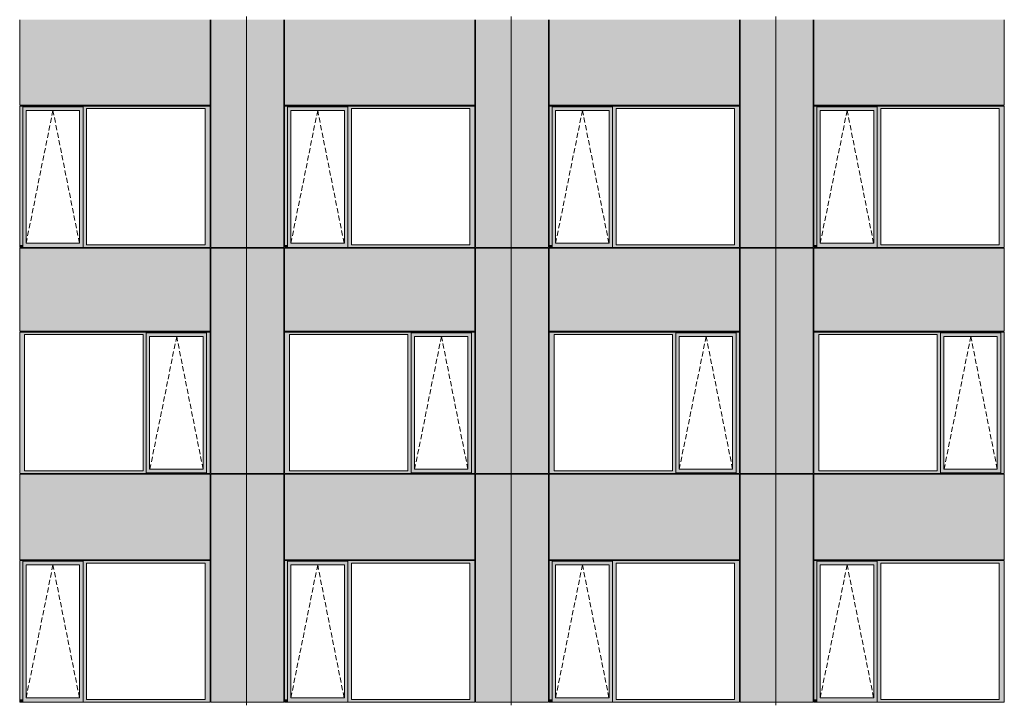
# Model space of a CAD drawing. Header units: millimetres. Extents: x 374857 to 755273, y -2664 to 302042.
# Tile 23 of 48: x 400935 to 414511, y 39254 to 48704. Entities that reach past the tile are written whole.
import ezdxf

# ---------------------------------------------------------------- set-up
doc = ezdxf.new("R2010")
doc.units = ezdxf.units.MM
doc.header["$MEASUREMENT"] = 0
doc.linetypes.add('OO_EOIAAY', pattern=[105.833361, 70.555568, -35.277793])
for name, color, linetype, lineweight in [('0_Ном._пера__1', 7, 'Continuous', 0), ('0_Ном._пера__120', 7, 'Continuous', 0), ('_0 фасадные панели-1_Ном._пера__1', 7, 'Continuous', 0), ('АР-Стены_внешние_.АР_Ном._пера__1', 7, 'Continuous', 0)]:
    doc.layers.add(name, color=color, linetype=linetype, lineweight=lineweight)
doc.layers.add('АР-Стены_внешние_.АР_Ном._пера__214', color=7, linetype='Continuous', lineweight=0, true_color=0xe2eaf1)

msp = doc.modelspace()

# ---------------------------------------------------------------- hatches: boundary and pattern name
at = {"layer": '0_Ном._пера__1', "linetype": 'Continuous', "lineweight": 0, "true_color": 0x000000}
for points in [[(403561.144, 47513.683), (400935.328, 47513.683), (400935.328, 47478.683), (400978.084, 47478.683), (400978.084, 47503.683), (401809.815, 47503.683), (401809.815, 47478.683), (401858.051, 47478.683), (403491.933, 47478.683), (403561.144, 47478.683)], [(400978.084, 45598.683), (400978.084, 47478.683), (400935.328, 47478.683), (400935.328, 45598.683)], [(400978.084, 47503.683), (400978.084, 47453.683), (401023.777, 47453.683), (401760.379, 47453.683), (401809.815, 47453.683), (401809.815, 47503.683)], [(400978.084, 47453.683), (400978.084, 45623.683), (401023.777, 45623.683), (401023.777, 47453.683)], [(401809.815, 47453.683), (401761.127, 47453.683), (401761.127, 45623.683), (401809.815, 45623.683)], [(401809.815, 47478.683), (401809.815, 45598.683), (401858.051, 45598.683), (401858.051, 47478.683)], [(403491.933, 45598.683), (403561.144, 45598.683), (403561.144, 47478.683), (403491.933, 47478.683)], [(407211.144, 47513.683), (404585.81, 47513.683), (404585.81, 47478.683), (404628.566, 47478.683), (404628.566, 47503.683), (405460.297, 47503.683), (405460.297, 47478.683), (405508.533, 47478.683), (407141.933, 47478.683), (407211.144, 47478.683)], [(404628.566, 45598.683), (404628.566, 47478.683), (404585.81, 47478.683), (404585.81, 45598.683)], [(404628.566, 47503.683), (404628.566, 47453.683), (404674.259, 47453.683), (405410.861, 47453.683), (405460.297, 47453.683), (405460.297, 47503.683)], [(404628.566, 47453.683), (404628.566, 45623.683), (404674.259, 45623.683), (404674.259, 47453.683)], [(405460.297, 47453.683), (405411.61, 47453.683), (405411.61, 45623.683), (405460.297, 45623.683)], [(405460.297, 47478.683), (405460.297, 45598.683), (405508.533, 45598.683), (405508.533, 47478.683)], [(407141.933, 45598.683), (407211.144, 45598.683), (407211.144, 47478.683), (407141.933, 47478.683)], [(410860.14, 47513.683), (408235.81, 47513.683), (408235.81, 47478.683), (408278.566, 47478.683), (408278.566, 47503.683), (409110.297, 47503.683), (409110.297, 47478.683), (409158.533, 47478.683), (410790.929, 47478.683), (410860.14, 47478.683)], [(408278.566, 45598.683), (408278.566, 47478.683), (408235.81, 47478.683), (408235.81, 45598.683)], [(408278.566, 47503.683), (408278.566, 47453.683), (408324.259, 47453.683), (409060.861, 47453.683), (409110.297, 47453.683), (409110.297, 47503.683)], [(408278.566, 47453.683), (408278.566, 45623.683), (408324.259, 45623.683), (408324.259, 47453.683)], [(409110.297, 47453.683), (409061.61, 47453.683), (409061.61, 45623.683), (409110.297, 45623.683)], [(409110.297, 47478.683), (409110.297, 45598.683), (409158.533, 45598.683), (409158.533, 47478.683)], [(410790.929, 45598.683), (410860.14, 45598.683), (410860.14, 47478.683), (410790.929, 47478.683)], [(414510.711, 47513.683), (411884.805, 47513.683), (411884.805, 47478.683), (411927.561, 47478.683), (411927.561, 47503.683), (412759.293, 47503.683), (412759.293, 47478.683), (412807.529, 47478.683), (414441.5, 47478.683), (414510.711, 47478.683)], [(411927.561, 45598.683), (411927.561, 47478.683), (411884.805, 47478.683), (411884.805, 45598.683)], [(411927.561, 47503.683), (411927.561, 47453.683), (411973.255, 47453.683), (412709.856, 47453.683), (412759.293, 47453.683), (412759.293, 47503.683)], [(411927.561, 47453.683), (411927.561, 45623.683), (411973.255, 45623.683), (411973.255, 47453.683)], [(412759.293, 47453.683), (412710.605, 47453.683), (412710.605, 45623.683), (412759.293, 45623.683)], [(412759.293, 47478.683), (412759.293, 45598.683), (412807.529, 45598.683), (412807.529, 47478.683)], [(414441.5, 45598.683), (414510.711, 45598.683), (414510.711, 47478.683), (414441.5, 47478.683)], [(400978.084, 45623.683), (400978.084, 45563.683), (401809.815, 45563.683), (401809.815, 45623.683), (401760.379, 45623.683), (401023.777, 45623.683)], [(404628.566, 45623.683), (404628.566, 45563.683), (405460.297, 45563.683), (405460.297, 45623.683), (405410.861, 45623.683), (404674.259, 45623.683)], [(408278.566, 45623.683), (408278.566, 45563.683), (409110.297, 45563.683), (409110.297, 45623.683), (409060.861, 45623.683), (408324.259, 45623.683)], [(411927.561, 45623.683), (411927.561, 45563.683), (412759.293, 45563.683), (412759.293, 45623.683), (412709.856, 45623.683), (411973.255, 45623.683)], [(400935.328, 45598.683), (400935.328, 45563.683), (400943.779, 45563.683), (400978.084, 45563.683), (400978.084, 45598.683)], [(401809.815, 45598.683), (401809.815, 45563.683), (403551.269, 45563.683), (403561.144, 45563.683), (403561.144, 45598.683), (403491.933, 45598.683), (401858.051, 45598.683)], [(404585.81, 45598.683), (404585.81, 45563.683), (404594.261, 45563.683), (404628.566, 45563.683), (404628.566, 45598.683)], [(405460.297, 45598.683), (405460.297, 45563.683), (407201.269, 45563.683), (407211.144, 45563.683), (407211.144, 45598.683), (407141.933, 45598.683), (405508.533, 45598.683)], [(408235.81, 45598.683), (408235.81, 45563.683), (408244.261, 45563.683), (408278.566, 45563.683), (408278.566, 45598.683)], [(409110.297, 45598.683), (409110.297, 45563.683), (410850.265, 45563.683), (410860.14, 45563.683), (410860.14, 45598.683), (410790.929, 45598.683), (409158.533, 45598.683)], [(411884.805, 45598.683), (411884.805, 45563.683), (411893.256, 45563.683), (411927.561, 45563.683), (411927.561, 45598.683)], [(412759.293, 45598.683), (412759.293, 45563.683), (414500.836, 45563.683), (414510.711, 45563.683), (414510.711, 45598.683), (414441.5, 45598.683), (412807.529, 45598.683)], [(400935.328, 44363.676), (401002.802, 44363.676), (402636.684, 44363.676), (402681.177, 44363.676), (402681.177, 44388.676), (403512.908, 44388.676), (403512.908, 44363.676), (403561.144, 44363.676), (403561.144, 44398.676), (400935.328, 44398.676)], [(404585.81, 44363.676), (404653.284, 44363.676), (406286.684, 44363.676), (406331.177, 44363.676), (406331.177, 44388.676), (407162.908, 44388.676), (407162.908, 44363.676), (407211.144, 44363.676), (407211.144, 44398.676), (404585.81, 44398.676)], [(408235.81, 44363.676), (408303.284, 44363.676), (409935.68, 44363.676), (409980.173, 44363.676), (409980.173, 44388.676), (410811.904, 44388.676), (410811.904, 44363.676), (410860.14, 44363.676), (410860.14, 44398.676), (408235.81, 44398.676)], [(411884.805, 44363.676), (411952.28, 44363.676), (413586.251, 44363.676), (413630.744, 44363.676), (413630.744, 44388.676), (414462.475, 44388.676), (414462.475, 44363.676), (414510.711, 44363.676), (414510.711, 44398.676), (411884.805, 44398.676)], [(401002.802, 42483.676), (401002.802, 44363.676), (400935.328, 44363.676), (400935.328, 42483.676)], [(402681.177, 44363.676), (402636.684, 44363.676), (402636.684, 42483.676), (402681.177, 42483.676)], [(402681.177, 44388.676), (402681.177, 44338.676), (402726.87, 44338.676), (403463.472, 44338.676), (403512.908, 44338.676), (403512.908, 44388.676)], [(402681.177, 44338.676), (402681.177, 42508.676), (402726.87, 42508.676), (402726.87, 44338.676)], [(403512.908, 44338.676), (403464.22, 44338.676), (403464.22, 42508.676), (403512.908, 42508.676)], [(403512.908, 42483.676), (403561.144, 42483.676), (403561.144, 44363.676), (403512.908, 44363.676)], [(404653.284, 42483.676), (404653.284, 44363.676), (404585.81, 44363.676), (404585.81, 42483.676)], [(406331.177, 44363.676), (406286.684, 44363.676), (406286.684, 42483.676), (406331.177, 42483.676)], [(406331.177, 44388.676), (406331.177, 44338.676), (406376.87, 44338.676), (407113.472, 44338.676), (407162.908, 44338.676), (407162.908, 44388.676)], [(406331.177, 44338.676), (406331.177, 42508.676), (406376.87, 42508.676), (406376.87, 44338.676)], [(407162.908, 44338.676), (407114.22, 44338.676), (407114.22, 42508.676), (407162.908, 42508.676)], [(407162.908, 42483.676), (407211.144, 42483.676), (407211.144, 44363.676), (407162.908, 44363.676)], [(408303.284, 42483.676), (408303.284, 44363.676), (408235.81, 44363.676), (408235.81, 42483.676)], [(409980.173, 44363.676), (409935.68, 44363.676), (409935.68, 42483.676), (409980.173, 42483.676)], [(409980.173, 44388.676), (409980.173, 44338.676), (410025.866, 44338.676), (410762.468, 44338.676), (410811.904, 44338.676), (410811.904, 44388.676)], [(409980.173, 44338.676), (409980.173, 42508.676), (410025.866, 42508.676), (410025.866, 44338.676)], [(410811.904, 44338.676), (410763.217, 44338.676), (410763.217, 42508.676), (410811.904, 42508.676)], [(410811.904, 42483.676), (410860.14, 42483.676), (410860.14, 44363.676), (410811.904, 44363.676)], [(411952.28, 42483.676), (411952.28, 44363.676), (411884.805, 44363.676), (411884.805, 42483.676)], [(413630.744, 44363.676), (413586.251, 44363.676), (413586.251, 42483.676), (413630.744, 42483.676)], [(413630.744, 44388.676), (413630.744, 44338.676), (413676.437, 44338.676), (414413.039, 44338.676), (414462.475, 44338.676), (414462.475, 44388.676)], [(413630.744, 44338.676), (413630.744, 42508.676), (413676.437, 42508.676), (413676.437, 44338.676)], [(414462.475, 44338.676), (414413.787, 44338.676), (414413.787, 42508.676), (414462.475, 42508.676)], [(414462.475, 42483.676), (414510.711, 42483.676), (414510.711, 44363.676), (414462.475, 44363.676)], [(402681.177, 42508.676), (402681.177, 42458.676), (403512.908, 42458.676), (403512.908, 42508.676), (403463.472, 42508.676), (402726.87, 42508.676)], [(406331.177, 42508.676), (406331.177, 42458.676), (407162.908, 42458.676), (407162.908, 42508.676), (407113.472, 42508.676), (406376.87, 42508.676)], [(409980.173, 42508.676), (409980.173, 42458.676), (410811.904, 42458.676), (410811.904, 42508.676), (410762.468, 42508.676), (410025.866, 42508.676)], [(413630.744, 42508.676), (413630.744, 42458.676), (414462.475, 42458.676), (414462.475, 42508.676), (414413.039, 42508.676), (413676.437, 42508.676)], [(401002.802, 42483.676), (400935.328, 42483.676), (400935.328, 42448.676), (403561.144, 42448.676), (403561.144, 42483.676), (403512.908, 42483.676), (403512.908, 42458.676), (402681.177, 42458.676), (402681.177, 42483.676), (402636.684, 42483.676)], [(404653.284, 42483.676), (404585.81, 42483.676), (404585.81, 42448.676), (407211.144, 42448.676), (407211.144, 42483.676), (407162.908, 42483.676), (407162.908, 42458.676), (406331.177, 42458.676), (406331.177, 42483.676), (406286.684, 42483.676)], [(408303.284, 42483.676), (408235.81, 42483.676), (408235.81, 42448.676), (410860.14, 42448.676), (410860.14, 42483.676), (410811.904, 42483.676), (410811.904, 42458.676), (409980.173, 42458.676), (409980.173, 42483.676), (409935.68, 42483.676)], [(411952.28, 42483.676), (411884.805, 42483.676), (411884.805, 42448.676), (414510.711, 42448.676), (414510.711, 42483.676), (414462.475, 42483.676), (414462.475, 42458.676), (413630.744, 42458.676), (413630.744, 42483.676), (413586.251, 42483.676)], [(403561.144, 41248.676), (400935.328, 41248.676), (400935.328, 41213.676), (400978.084, 41213.676), (400978.084, 41238.676), (401809.815, 41238.676), (401809.815, 41213.676), (401858.051, 41213.676), (403491.933, 41213.676), (403561.144, 41213.676)], [(400978.084, 39333.676), (400978.084, 41213.676), (400935.328, 41213.676), (400935.328, 39333.676)], [(400978.084, 41238.676), (400978.084, 41188.676), (401023.777, 41188.676), (401760.379, 41188.676), (401809.815, 41188.676), (401809.815, 41238.676)], [(400978.084, 41188.676), (400978.084, 39358.676), (401023.777, 39358.676), (401023.777, 41188.676)], [(401809.815, 41188.676), (401761.127, 41188.676), (401761.127, 39358.676), (401809.815, 39358.676)], [(401809.815, 41213.676), (401809.815, 39333.676), (401858.051, 39333.676), (401858.051, 41213.676)], [(403491.933, 39333.676), (403561.144, 39333.676), (403561.144, 41213.676), (403491.933, 41213.676)], [(407211.144, 41248.676), (404585.81, 41248.676), (404585.81, 41213.676), (404628.566, 41213.676), (404628.566, 41238.676), (405460.297, 41238.676), (405460.297, 41213.676), (405508.533, 41213.676), (407141.933, 41213.676), (407211.144, 41213.676)], [(404628.566, 39333.676), (404628.566, 41213.676), (404585.81, 41213.676), (404585.81, 39333.676)], [(404628.566, 41238.676), (404628.566, 41188.676), (404674.259, 41188.676), (405410.861, 41188.676), (405460.297, 41188.676), (405460.297, 41238.676)], [(404628.566, 41188.676), (404628.566, 39358.676), (404674.259, 39358.676), (404674.259, 41188.676)], [(405460.297, 41188.676), (405411.61, 41188.676), (405411.61, 39358.676), (405460.297, 39358.676)], [(405460.297, 41213.676), (405460.297, 39333.676), (405508.533, 39333.676), (405508.533, 41213.676)], [(407141.933, 39333.676), (407211.144, 39333.676), (407211.144, 41213.676), (407141.933, 41213.676)], [(410860.14, 41248.676), (408235.81, 41248.676), (408235.81, 41213.676), (408278.566, 41213.676), (408278.566, 41238.676), (409110.297, 41238.676), (409110.297, 41213.676), (409158.533, 41213.676), (410790.929, 41213.676), (410860.14, 41213.676)], [(408278.566, 39333.676), (408278.566, 41213.676), (408235.81, 41213.676), (408235.81, 39333.676)], [(408278.566, 41238.676), (408278.566, 41188.676), (408324.259, 41188.676), (409060.861, 41188.676), (409110.297, 41188.676), (409110.297, 41238.676)], [(408278.566, 41188.676), (408278.566, 39358.676), (408324.259, 39358.676), (408324.259, 41188.676)], [(409110.297, 41188.676), (409061.61, 41188.676), (409061.61, 39358.676), (409110.297, 39358.676)], [(409110.297, 41213.676), (409110.297, 39333.676), (409158.533, 39333.676), (409158.533, 41213.676)], [(410790.929, 39333.676), (410860.14, 39333.676), (410860.14, 41213.676), (410790.929, 41213.676)], [(414510.711, 41248.676), (411884.805, 41248.676), (411884.805, 41213.676), (411927.561, 41213.676), (411927.561, 41238.676), (412759.293, 41238.676), (412759.293, 41213.676), (412807.529, 41213.676), (414441.5, 41213.676), (414510.711, 41213.676)], [(411927.561, 39333.676), (411927.561, 41213.676), (411884.805, 41213.676), (411884.805, 39333.676)], [(411927.561, 41238.676), (411927.561, 41188.676), (411973.255, 41188.676), (412709.856, 41188.676), (412759.293, 41188.676), (412759.293, 41238.676)], [(411927.561, 41188.676), (411927.561, 39358.676), (411973.255, 39358.676), (411973.255, 41188.676)], [(412759.293, 41188.676), (412710.605, 41188.676), (412710.605, 39358.676), (412759.293, 39358.676)], [(412759.293, 41213.676), (412759.293, 39333.676), (412807.529, 39333.676), (412807.529, 41213.676)], [(414441.5, 39333.676), (414510.711, 39333.676), (414510.711, 41213.676), (414441.5, 41213.676)], [(400935.328, 39333.676), (400935.328, 39298.676), (400943.779, 39298.676), (400978.084, 39298.676), (400978.084, 39333.676)], [(400978.084, 39358.676), (400978.084, 39298.676), (401809.815, 39298.676), (401809.815, 39358.676), (401760.379, 39358.676), (401023.777, 39358.676)], [(401809.815, 39333.676), (401809.815, 39298.676), (403551.269, 39298.676), (403561.144, 39298.676), (403561.144, 39333.676), (403491.933, 39333.676), (401858.051, 39333.676)], [(404585.81, 39333.676), (404585.81, 39298.676), (404594.261, 39298.676), (404628.566, 39298.676), (404628.566, 39333.676)], [(404628.566, 39358.676), (404628.566, 39298.676), (405460.297, 39298.676), (405460.297, 39358.676), (405410.861, 39358.676), (404674.259, 39358.676)], [(405460.297, 39333.676), (405460.297, 39298.676), (407201.269, 39298.676), (407211.144, 39298.676), (407211.144, 39333.676), (407141.933, 39333.676), (405508.533, 39333.676)], [(408235.81, 39333.676), (408235.81, 39298.676), (408244.261, 39298.676), (408278.566, 39298.676), (408278.566, 39333.676)], [(408278.566, 39358.676), (408278.566, 39298.676), (409110.297, 39298.676), (409110.297, 39358.676), (409060.861, 39358.676), (408324.259, 39358.676)], [(409110.297, 39333.676), (409110.297, 39298.676), (410850.265, 39298.676), (410860.14, 39298.676), (410860.14, 39333.676), (410790.929, 39333.676), (409158.533, 39333.676)], [(411884.805, 39333.676), (411884.805, 39298.676), (411893.256, 39298.676), (411927.561, 39298.676), (411927.561, 39333.676)], [(411927.561, 39358.676), (411927.561, 39298.676), (412759.293, 39298.676), (412759.293, 39358.676), (412709.856, 39358.676), (411973.255, 39358.676)], [(412759.293, 39333.676), (412759.293, 39298.676), (414500.836, 39298.676), (414510.711, 39298.676), (414510.711, 39333.676), (414441.5, 39333.676), (412807.529, 39333.676)]]:
    msp.add_hatch(color=18, dxfattribs=at).paths.add_polyline_path(points)
at = {"layer": 'АР-Стены_внешние_.АР_Ном._пера__214', "linetype": 'Continuous', "lineweight": 0, "true_color": 0xe5e8eb}
for points in [[(403561.143, 48703.683), (400935.328, 48703.683), (400935.328, 47523.683), (403561.143, 47523.683)], [(403571.144, 48703.606), (403571.144, 45563.683), (404062.894, 45563.683), (404062.894, 48703.606)], [(404062.895, 48703.606), (404062.895, 45563.683), (404575.81, 45563.683), (404575.81, 48703.606)], [(407211.143, 48703.683), (404585.81, 48703.683), (404585.81, 47523.683), (407211.143, 47523.683)], [(407221.144, 48703.606), (407221.144, 45563.683), (407712.894, 45563.683), (407712.894, 48703.606)], [(407712.895, 48703.606), (407712.895, 45563.683), (408225.81, 45563.683), (408225.81, 48703.606)], [(410860.139, 48703.683), (408235.81, 48703.683), (408235.81, 47523.683), (410860.139, 47523.683)], [(410870.14, 48703.606), (410870.14, 45563.683), (411361.89, 45563.683), (411361.89, 48703.606)], [(411361.89, 48703.606), (411361.89, 45563.683), (411874.805, 45563.683), (411874.805, 48703.606)], [(414510.71, 48703.683), (411884.805, 48703.683), (411884.805, 47523.683), (414510.71, 47523.683)], [(400935.328, 44408.676), (403561.143, 44408.676), (403561.143, 45553.683), (400935.328, 45553.683)], [(403571.144, 45553.683), (403571.144, 42448.676), (404062.894, 42448.676), (404062.894, 45553.683)], [(404062.895, 45553.683), (404062.895, 42448.676), (404575.814, 42448.676), (404575.814, 45553.683)], [(404585.81, 44408.676), (407211.143, 44408.676), (407211.143, 45553.683), (404585.81, 45553.683)], [(407221.144, 45553.683), (407221.144, 42448.676), (407712.894, 42448.676), (407712.894, 45553.683)], [(407712.895, 45553.683), (407712.895, 42448.676), (408225.814, 42448.676), (408225.814, 45553.683)], [(408235.81, 44408.676), (410860.139, 44408.676), (410860.139, 45553.683), (408235.81, 45553.683)], [(410870.14, 45553.683), (410870.14, 42448.676), (411361.89, 42448.676), (411361.89, 45553.683)], [(411361.89, 45553.683), (411361.89, 42448.676), (411874.809, 42448.676), (411874.809, 45553.683)], [(411884.805, 44408.676), (414510.71, 44408.676), (414510.71, 45553.683), (411884.805, 45553.683)], [(403561.143, 42438.676), (400935.328, 42438.676), (400935.328, 41258.676), (403561.143, 41258.676)], [(403571.144, 42438.599), (403571.144, 39298.676), (404062.894, 39298.676), (404062.894, 42438.599)], [(404062.895, 42438.599), (404062.895, 39298.676), (404575.81, 39298.676), (404575.81, 42438.599)], [(407211.143, 42438.676), (404585.81, 42438.676), (404585.81, 41258.676), (407211.143, 41258.676)], [(407221.144, 42438.599), (407221.144, 39298.676), (407712.894, 39298.676), (407712.894, 42438.599)], [(407712.895, 42438.599), (407712.895, 39298.676), (408225.81, 39298.676), (408225.81, 42438.599)], [(410860.139, 42438.676), (408235.81, 42438.676), (408235.81, 41258.676), (410860.139, 41258.676)], [(410870.14, 42438.599), (410870.14, 39298.676), (411361.89, 39298.676), (411361.89, 42438.599)], [(411361.89, 42438.599), (411361.89, 39298.676), (411874.805, 39298.676), (411874.805, 42438.599)], [(414510.71, 42438.676), (411884.805, 42438.676), (411884.805, 41258.676), (414510.71, 41258.676)]]:
    msp.add_hatch(color=254, dxfattribs=at).paths.add_polyline_path(points)

# ---------------------------------------------------------------- linework, layer by layer
at = {"layer": '0_Ном._пера__120', "color": 7, "linetype": 'OO_EOIAAY', "lineweight": 0}
for p, q in [((401393.546, 47453.683), (401024.526, 45623.683)), ((401757.77, 45623.683), (401393.546, 47453.683)), ((405044.029, 47453.683), (404675.008, 45623.683)), ((405408.253, 45623.683), (405044.029, 47453.683)), ((408694.029, 47453.683), (408325.008, 45623.683)), ((409058.253, 45623.683), (408694.029, 47453.683)), ((412343.024, 47453.683), (411974.003, 45623.683)), ((412707.248, 45623.683), (412343.024, 47453.683)), ((403099.996, 44338.676), (402730.976, 42508.676)), ((403464.22, 42508.676), (403099.996, 44338.676)), ((406749.996, 44338.676), (406380.976, 42508.676)), ((407114.22, 42508.676), (406749.996, 44338.676)), ((410398.993, 44338.676), (410029.972, 42508.676)), ((410763.217, 42508.676), (410398.993, 44338.676)), ((414049.563, 44338.676), (413680.543, 42508.676)), ((414413.787, 42508.676), (414049.563, 44338.676)), ((401393.546, 41188.676), (401024.526, 39358.676)), ((401757.77, 39358.676), (401393.546, 41188.676)), ((405044.029, 41188.676), (404675.008, 39358.676)), ((405408.253, 39358.676), (405044.029, 41188.676)), ((408694.029, 41188.676), (408325.008, 39358.676)), ((409058.253, 39358.676), (408694.029, 41188.676)), ((412343.024, 41188.676), (411974.003, 39358.676)), ((412707.248, 39358.676), (412343.024, 41188.676))]:
    msp.add_line(p, q, dxfattribs=at)
at = {"layer": '_0 фасадные панели-1_Ном._пера__1', "color": 7, "linetype": 'Continuous', "lineweight": 0}
for p, q in [((400935.328, 47523.683), (400935.328, 48703.683)), ((403561.143, 47523.683), (403561.143, 48703.683)), ((404062.894, 45563.683), (404062.894, 48703.606)), ((404062.894, 48703.606), (404062.894, 45563.683)), ((404585.81, 47523.683), (404585.81, 48703.683)), ((407211.143, 47523.683), (407211.143, 48703.683)), ((407712.894, 45563.683), (407712.894, 48703.606)), ((407712.894, 48703.606), (407712.894, 45563.683)), ((408235.81, 47523.683), (408235.81, 48703.683)), ((410860.139, 47523.683), (410860.139, 48703.683)), ((411361.89, 45563.683), (411361.89, 48703.606)), ((411361.89, 48703.606), (411361.89, 45563.683)), ((411884.805, 47523.683), (411884.805, 48703.683)), ((414510.71, 47523.683), (414510.71, 48703.683)), ((403551.269, 45563.683), (400935.328, 45563.683)), ((400935.328, 44408.676), (400935.328, 45553.683)), ((403561.144, 45553.683), (400935.328, 45553.683)), ((403561.143, 45553.683), (400935.328, 45553.683)), ((403553.658, 45563.683), (403561.143, 45563.683)), ((403561.143, 44408.676), (403561.143, 45553.683)), ((404062.893, 45563.683), (403571.144, 45563.683)), ((404062.894, 45553.683), (403571.144, 45553.683)), ((403571.147, 42448.676), (403571.147, 45553.683)), ((404062.894, 45553.683), (403571.149, 45553.683)), ((404062.894, 42448.676), (404062.894, 45553.683)), ((404062.894, 45553.683), (404062.894, 42448.676)), ((404575.81, 45563.683), (404062.895, 45563.683)), ((404575.814, 45553.683), (404062.895, 45553.683)), ((404575.81, 45553.683), (404062.895, 45553.683)), ((407201.269, 45563.683), (404585.81, 45563.683)), ((404585.81, 44408.676), (404585.81, 45553.683)), ((407211.144, 45553.683), (404585.81, 45553.683)), ((407211.143, 45553.683), (404585.81, 45553.683)), ((407203.658, 45563.683), (407211.143, 45563.683)), ((407211.143, 44408.676), (407211.143, 45553.683)), ((407712.893, 45563.683), (407221.144, 45563.683)), ((407712.894, 45553.683), (407221.144, 45553.683)), ((407221.147, 42448.676), (407221.147, 45553.683)), ((407712.894, 45553.683), (407221.149, 45553.683)), ((407712.894, 42448.676), (407712.894, 45553.683)), ((407712.894, 45553.683), (407712.894, 42448.676)), ((408225.81, 45563.683), (407712.895, 45563.683)), ((408225.814, 45553.683), (407712.895, 45553.683)), ((408225.81, 45553.683), (407712.895, 45553.683)), ((410850.265, 45563.683), (408235.81, 45563.683)), ((408235.81, 44408.676), (408235.81, 45553.683)), ((410860.14, 45553.683), (408235.81, 45553.683)), ((410860.139, 45553.683), (408235.81, 45553.683)), ((410852.654, 45563.683), (410860.139, 45563.683)), ((410860.139, 44408.676), (410860.139, 45553.683)), ((411361.89, 45563.683), (410870.14, 45563.683)), ((411361.89, 45553.683), (410870.14, 45553.683)), ((410870.143, 42448.676), (410870.143, 45553.683)), ((411361.89, 45553.683), (410870.145, 45553.683)), ((411874.805, 45563.683), (411361.89, 45563.683)), ((411361.89, 42448.676), (411361.89, 45553.683)), ((411874.809, 45553.683), (411361.89, 45553.683)), ((411361.89, 45553.683), (411361.89, 42448.676)), ((411874.805, 45553.683), (411361.89, 45553.683)), ((414500.836, 45563.683), (411884.805, 45563.683)), ((411884.805, 44408.676), (411884.805, 45553.683)), ((414510.711, 45553.683), (411884.805, 45553.683)), ((414510.71, 45553.683), (411884.805, 45553.683)), ((414503.225, 45563.683), (414510.71, 45563.683)), ((414510.71, 44408.676), (414510.71, 45553.683)), ((403561.144, 42438.676), (400935.328, 42438.676)), ((400935.328, 41258.676), (400935.328, 42438.676)), ((403553.658, 42448.676), (403561.143, 42448.676)), ((403553.658, 42448.676), (403561.143, 42448.676)), ((403561.143, 41258.676), (403561.143, 42438.676)), ((404062.894, 42448.676), (403571.144, 42448.676)), ((404061.157, 42438.676), (403571.144, 42438.676)), ((404575.814, 42448.676), (404062.894, 42448.676)), ((404062.894, 39298.676), (404062.894, 42438.599)), ((404062.894, 42438.599), (404062.894, 39298.676)), ((404575.81, 42438.676), (404062.895, 42438.676)), ((407211.144, 42438.676), (404585.81, 42438.676)), ((404585.81, 41258.676), (404585.81, 42438.676)), ((407203.658, 42448.676), (407211.143, 42448.676)), ((407203.658, 42448.676), (407211.143, 42448.676)), ((407211.143, 41258.676), (407211.143, 42438.676)), ((407712.894, 42448.676), (407221.144, 42448.676)), ((407711.157, 42438.676), (407221.144, 42438.676)), ((408225.814, 42448.676), (407712.894, 42448.676)), ((407712.894, 39298.676), (407712.894, 42438.599)), ((407712.894, 42438.599), (407712.894, 39298.676)), ((408225.81, 42438.676), (407712.895, 42438.676)), ((410860.14, 42438.676), (408235.81, 42438.676)), ((408235.81, 41258.676), (408235.81, 42438.676)), ((410852.654, 42448.676), (410860.139, 42448.676)), ((410852.654, 42448.676), (410860.139, 42448.676)), ((410860.139, 41258.676), (410860.139, 42438.676)), ((411361.89, 42448.676), (410870.14, 42448.676)), ((411360.154, 42438.676), (410870.14, 42438.676)), ((411874.809, 42448.676), (411361.89, 42448.676)), ((411874.805, 42438.676), (411361.89, 42438.676)), ((411361.89, 39298.676), (411361.89, 42438.599)), ((411361.89, 42438.599), (411361.89, 39298.676)), ((414510.711, 42438.676), (411884.805, 42438.676)), ((411884.805, 41258.676), (411884.805, 42438.676)), ((414503.225, 42448.676), (414510.71, 42448.676)), ((414503.225, 42448.676), (414510.71, 42448.676)), ((414510.71, 41258.676), (414510.71, 42438.676)), ((403551.269, 39298.676), (400935.328, 39298.676)), ((403561.143, 39298.487), (400935.328, 39298.487)), ((403553.658, 39298.676), (403561.143, 39298.676)), ((404062.893, 39298.676), (403571.144, 39298.676)), ((404062.894, 39298.676), (403571.149, 39298.676)), ((404575.466, 39298.676), (404062.894, 39298.676)), ((404575.81, 39298.676), (404062.895, 39298.676)), ((407201.269, 39298.676), (404585.81, 39298.676)), ((407211.143, 39298.487), (404585.81, 39298.487)), ((407203.658, 39298.676), (407211.143, 39298.676)), ((407712.893, 39298.676), (407221.144, 39298.676)), ((407712.894, 39298.676), (407221.149, 39298.676)), ((408225.466, 39298.676), (407712.894, 39298.676)), ((408225.81, 39298.676), (407712.895, 39298.676)), ((410850.265, 39298.676), (408235.81, 39298.676)), ((410860.139, 39298.487), (408235.81, 39298.487)), ((410852.654, 39298.676), (410860.139, 39298.676)), ((411361.89, 39298.676), (410870.14, 39298.676)), ((411361.89, 39298.676), (410870.145, 39298.676)), ((411874.461, 39298.676), (411361.89, 39298.676)), ((411874.805, 39298.676), (411361.89, 39298.676)), ((414500.836, 39298.676), (411884.805, 39298.676)), ((414510.71, 39298.487), (411884.805, 39298.487)), ((414503.225, 39298.676), (414510.71, 39298.676))]:
    msp.add_line(p, q, dxfattribs=at)
at = {"layer": 'АР-Стены_внешние_.АР_Ном._пера__1', "color": 7, "linetype": 'Continuous', "lineweight": 0}
for p, q in [((404062.894, 48703.606), (404062.894, 48748.606)), ((407712.894, 48703.606), (407712.894, 48748.606)), ((411361.89, 48703.606), (411361.89, 48748.606)), ((403571.144, 45563.683), (403571.144, 48703.606)), ((404575.81, 48703.606), (404575.81, 45563.683)), ((407221.144, 45563.683), (407221.144, 48703.606)), ((408225.81, 48703.606), (408225.81, 45563.683)), ((410870.14, 45563.683), (410870.14, 48703.606)), ((411874.805, 48703.606), (411874.805, 45563.683)), ((403561.143, 47523.683), (400935.328, 47523.683)), ((407211.143, 47523.683), (404585.81, 47523.683)), ((410860.139, 47523.683), (408235.81, 47523.683)), ((414510.71, 47523.683), (411884.805, 47523.683)), ((403561.144, 47513.683), (400935.328, 47513.683)), ((400935.328, 47513.683), (400935.328, 47478.683)), ((400935.328, 47478.683), (400935.328, 45598.683)), ((400978.084, 47503.683), (401809.815, 47503.683)), ((400978.084, 47478.683), (400978.084, 47503.683)), ((400978.084, 47478.683), (400978.084, 45598.683)), ((401023.777, 45623.683), (401023.777, 47453.683)), ((401023.777, 47453.683), (401024.526, 47453.683)), ((401761.127, 47453.683), (401024.526, 47453.683)), ((401761.127, 45623.683), (401761.127, 47453.683)), ((401809.815, 47453.683), (401809.815, 47503.683)), ((401809.815, 45623.683), (401809.815, 47453.683)), ((401858.051, 45598.683), (401858.051, 47478.683)), ((401858.051, 47478.683), (403491.933, 47478.683)), ((403491.933, 47478.683), (403491.933, 45598.683)), ((403561.144, 47478.683), (403561.144, 47513.683)), ((403561.144, 45598.683), (403561.144, 47478.683)), ((407211.144, 47513.683), (404585.81, 47513.683)), ((404585.81, 47513.683), (404585.81, 47478.683)), ((404585.81, 47478.683), (404585.81, 45598.683)), ((404628.566, 47503.683), (405460.297, 47503.683)), ((404628.566, 47478.683), (404628.566, 47503.683)), ((404628.566, 47478.683), (404628.566, 45598.683)), ((404674.259, 45623.683), (404674.259, 47453.683)), ((404674.259, 47453.683), (404675.008, 47453.683)), ((405411.61, 47453.683), (404675.008, 47453.683)), ((405411.61, 45623.683), (405411.61, 47453.683)), ((405460.297, 47453.683), (405460.297, 47503.683)), ((405460.297, 45623.683), (405460.297, 47453.683)), ((405508.533, 45598.683), (405508.533, 47478.683)), ((405508.533, 47478.683), (407141.933, 47478.683)), ((407141.933, 47478.683), (407141.933, 45598.683)), ((407211.144, 47478.683), (407211.144, 47513.683)), ((407211.144, 45598.683), (407211.144, 47478.683)), ((410860.14, 47513.683), (408235.81, 47513.683)), ((408235.81, 47513.683), (408235.81, 47478.683)), ((408235.81, 47478.683), (408235.81, 45598.683)), ((408278.566, 47503.683), (409110.297, 47503.683)), ((408278.566, 47478.683), (408278.566, 47503.683)), ((408278.566, 47478.683), (408278.566, 45598.683)), ((408324.259, 45623.683), (408324.259, 47453.683)), ((408324.259, 47453.683), (408325.008, 47453.683)), ((409061.61, 47453.683), (408325.008, 47453.683)), ((409061.61, 45623.683), (409061.61, 47453.683)), ((409110.297, 47453.683), (409110.297, 47503.683)), ((409110.297, 45623.683), (409110.297, 47453.683)), ((409158.533, 45598.683), (409158.533, 47478.683)), ((409158.533, 47478.683), (410790.929, 47478.683)), ((410790.929, 47478.683), (410790.929, 45598.683)), ((410860.14, 47478.683), (410860.14, 47513.683)), ((410860.14, 45598.683), (410860.14, 47478.683)), ((414510.711, 47513.683), (411884.805, 47513.683)), ((411884.805, 47513.683), (411884.805, 47478.683)), ((411884.805, 47478.683), (411884.805, 45598.683)), ((411927.561, 47503.683), (412759.293, 47503.683)), ((411927.561, 47478.683), (411927.561, 47503.683)), ((411927.561, 47478.683), (411927.561, 45598.683)), ((411973.255, 45623.683), (411973.255, 47453.683)), ((411973.255, 47453.683), (411974.003, 47453.683)), ((412710.605, 47453.683), (411974.003, 47453.683)), ((412710.605, 45623.683), (412710.605, 47453.683)), ((412759.293, 47453.683), (412759.293, 47503.683)), ((412759.293, 45623.683), (412759.293, 47453.683)), ((412807.529, 45598.683), (412807.529, 47478.683)), ((412807.529, 47478.683), (414441.5, 47478.683)), ((414441.5, 47478.683), (414441.5, 45598.683)), ((414510.711, 47478.683), (414510.711, 47513.683)), ((414510.711, 45598.683), (414510.711, 47478.683)), ((401024.526, 45623.683), (401023.777, 45623.683)), ((401024.526, 45623.683), (401761.127, 45623.683)), ((401809.815, 45563.683), (401809.815, 45623.683)), ((404675.008, 45623.683), (404674.259, 45623.683)), ((404675.008, 45623.683), (405411.61, 45623.683)), ((405460.297, 45563.683), (405460.297, 45623.683)), ((408325.008, 45623.683), (408324.259, 45623.683)), ((408325.008, 45623.683), (409061.61, 45623.683)), ((409110.297, 45563.683), (409110.297, 45623.683)), ((411974.003, 45623.683), (411973.255, 45623.683)), ((411974.003, 45623.683), (412710.605, 45623.683)), ((412759.293, 45563.683), (412759.293, 45623.683)), ((400935.328, 45598.683), (400935.328, 45563.683)), ((400978.084, 45598.683), (400978.084, 45563.683)), ((403491.933, 45598.683), (401858.051, 45598.683)), ((403521.426, 45563.683), (403561.144, 45563.683)), ((403561.144, 45563.683), (403561.144, 45598.683)), ((404062.895, 45563.683), (404062.895, 45553.683)), ((404575.814, 42448.676), (404575.814, 45553.683)), ((404585.81, 45598.683), (404585.81, 45563.683)), ((404628.566, 45598.683), (404628.566, 45563.683)), ((407141.933, 45598.683), (405508.533, 45598.683)), ((407171.426, 45563.683), (407211.144, 45563.683)), ((407211.144, 45563.683), (407211.144, 45598.683)), ((407712.895, 45563.683), (407712.895, 45553.683)), ((408225.814, 42448.676), (408225.814, 45553.683)), ((408235.81, 45598.683), (408235.81, 45563.683)), ((408278.566, 45598.683), (408278.566, 45563.683)), ((410790.929, 45598.683), (409158.533, 45598.683)), ((410820.422, 45563.683), (410860.14, 45563.683)), ((410860.14, 45563.683), (410860.14, 45598.683)), ((411361.89, 45563.683), (411361.89, 45553.683)), ((411874.809, 42448.676), (411874.809, 45553.683)), ((411884.805, 45598.683), (411884.805, 45563.683)), ((411927.561, 45598.683), (411927.561, 45563.683)), ((414441.5, 45598.683), (412807.529, 45598.683)), ((414470.993, 45563.683), (414510.711, 45563.683)), ((414510.711, 45563.683), (414510.711, 45598.683)), ((400935.328, 44408.676), (403561.143, 44408.676)), ((400935.328, 44363.676), (400935.328, 44398.676)), ((400935.328, 44398.676), (403561.144, 44398.676)), ((403561.144, 44398.676), (403561.144, 44363.676)), ((404585.81, 44408.676), (407211.143, 44408.676)), ((404585.81, 44363.676), (404585.81, 44398.676)), ((404585.81, 44398.676), (407211.144, 44398.676)), ((407211.144, 44398.676), (407211.144, 44363.676)), ((408235.81, 44408.676), (410860.139, 44408.676)), ((408235.81, 44363.676), (408235.81, 44398.676)), ((408235.81, 44398.676), (410860.14, 44398.676)), ((410860.14, 44398.676), (410860.14, 44363.676)), ((411884.805, 44408.676), (414510.71, 44408.676)), ((411884.805, 44363.676), (411884.805, 44398.676)), ((411884.805, 44398.676), (414510.711, 44398.676)), ((414510.711, 44398.676), (414510.711, 44363.676)), ((400935.328, 42483.676), (400935.328, 44363.676)), ((401002.802, 44363.676), (401002.802, 42483.676)), ((402636.684, 44363.676), (401002.802, 44363.676)), ((402636.684, 42483.676), (402636.684, 44363.676)), ((403512.908, 44388.676), (402681.177, 44388.676)), ((402681.177, 44388.676), (402681.177, 44363.676)), ((402681.177, 44363.676), (402681.177, 42483.676)), ((402726.87, 44338.676), (402726.87, 42508.676)), ((402727.619, 44338.676), (402726.87, 44338.676)), ((402727.619, 44338.676), (403464.22, 44338.676)), ((403464.22, 44338.676), (403464.22, 42508.676)), ((403512.908, 44388.676), (403512.908, 44338.676)), ((403512.908, 44338.676), (403512.908, 42508.676)), ((403561.144, 44363.676), (403561.144, 42483.676)), ((404585.81, 42483.676), (404585.81, 44363.676)), ((404653.284, 44363.676), (404653.284, 42483.676)), ((406286.684, 44363.676), (404653.284, 44363.676)), ((406286.684, 42483.676), (406286.684, 44363.676)), ((407162.908, 44388.676), (406331.177, 44388.676)), ((406331.177, 44388.676), (406331.177, 44363.676)), ((406331.177, 44363.676), (406331.177, 42483.676)), ((406376.87, 44338.676), (406376.87, 42508.676)), ((406377.619, 44338.676), (406376.87, 44338.676)), ((406377.619, 44338.676), (407114.22, 44338.676)), ((407114.22, 44338.676), (407114.22, 42508.676)), ((407162.908, 44388.676), (407162.908, 44338.676)), ((407162.908, 44338.676), (407162.908, 42508.676)), ((407211.144, 44363.676), (407211.144, 42483.676)), ((408235.81, 42483.676), (408235.81, 44363.676)), ((408303.284, 44363.676), (408303.284, 42483.676)), ((409935.68, 44363.676), (408303.284, 44363.676)), ((409935.68, 42483.676), (409935.68, 44363.676)), ((410811.904, 44388.676), (409980.173, 44388.676)), ((409980.173, 44388.676), (409980.173, 44363.676)), ((409980.173, 44363.676), (409980.173, 42483.676)), ((410025.866, 44338.676), (410025.866, 42508.676)), ((410026.615, 44338.676), (410025.866, 44338.676)), ((410026.615, 44338.676), (410763.217, 44338.676)), ((410763.217, 44338.676), (410763.217, 42508.676)), ((410811.904, 44388.676), (410811.904, 44338.676)), ((410811.904, 44338.676), (410811.904, 42508.676)), ((410860.14, 44363.676), (410860.14, 42483.676)), ((411884.805, 42483.676), (411884.805, 44363.676)), ((411952.28, 44363.676), (411952.28, 42483.676)), ((413586.251, 44363.676), (411952.28, 44363.676)), ((413586.251, 42483.676), (413586.251, 44363.676)), ((414462.475, 44388.676), (413630.744, 44388.676)), ((413630.744, 44388.676), (413630.744, 44363.676)), ((413630.744, 44363.676), (413630.744, 42483.676)), ((413676.437, 44338.676), (413676.437, 42508.676)), ((413677.186, 44338.676), (413676.437, 44338.676)), ((413677.186, 44338.676), (414413.787, 44338.676)), ((414413.787, 44338.676), (414413.787, 42508.676)), ((414462.475, 44388.676), (414462.475, 44338.676)), ((414462.475, 44338.676), (414462.475, 42508.676)), ((414510.711, 44363.676), (414510.711, 42483.676)), ((402726.87, 42508.676), (402727.619, 42508.676)), ((403464.22, 42508.676), (402727.619, 42508.676)), ((403512.908, 42508.676), (403512.908, 42458.676)), ((406376.87, 42508.676), (406377.619, 42508.676)), ((407114.22, 42508.676), (406377.619, 42508.676)), ((407162.908, 42508.676), (407162.908, 42458.676)), ((410025.866, 42508.676), (410026.615, 42508.676)), ((410763.217, 42508.676), (410026.615, 42508.676)), ((410811.904, 42508.676), (410811.904, 42458.676)), ((413676.437, 42508.676), (413677.186, 42508.676)), ((414413.787, 42508.676), (413677.186, 42508.676)), ((414462.475, 42508.676), (414462.475, 42458.676)), ((400935.328, 42448.676), (400935.328, 42483.676)), ((403561.144, 42448.676), (400935.328, 42448.676)), ((403561.144, 42448.676), (400935.328, 42448.676)), ((401002.802, 42483.676), (402636.684, 42483.676)), ((402681.177, 42483.676), (402681.177, 42458.676)), ((402681.177, 42458.676), (403512.908, 42458.676)), ((403561.144, 42483.676), (403561.144, 42448.676)), ((403571.144, 39298.676), (403571.144, 42438.599)), ((404062.894, 42448.676), (404062.894, 42438.599)), ((404062.894, 42438.599), (404062.894, 42448.676)), ((404575.81, 42438.599), (404575.81, 39298.676)), ((404585.81, 42448.676), (404585.81, 42483.676)), ((407211.144, 42448.676), (404585.81, 42448.676)), ((407211.144, 42448.676), (404585.81, 42448.676)), ((404653.284, 42483.676), (406286.684, 42483.676)), ((406331.177, 42483.676), (406331.177, 42458.676)), ((406331.177, 42458.676), (407162.908, 42458.676)), ((407211.144, 42483.676), (407211.144, 42448.676)), ((407221.144, 39298.676), (407221.144, 42438.599)), ((407712.894, 42448.676), (407712.894, 42438.599)), ((407712.894, 42438.599), (407712.894, 42448.676)), ((408225.81, 42438.599), (408225.81, 39298.676)), ((408235.81, 42448.676), (408235.81, 42483.676)), ((410860.14, 42448.676), (408235.81, 42448.676)), ((410860.14, 42448.676), (408235.81, 42448.676)), ((408303.284, 42483.676), (409935.68, 42483.676)), ((409980.173, 42483.676), (409980.173, 42458.676)), ((409980.173, 42458.676), (410811.904, 42458.676)), ((410860.14, 42483.676), (410860.14, 42448.676)), ((410870.14, 39298.676), (410870.14, 42438.599)), ((411361.89, 42448.676), (411361.89, 42438.599)), ((411361.89, 42438.599), (411361.89, 42448.676)), ((411874.805, 42438.599), (411874.805, 39298.676)), ((411884.805, 42448.676), (411884.805, 42483.676)), ((414510.711, 42448.676), (411884.805, 42448.676)), ((414510.711, 42448.676), (411884.805, 42448.676)), ((411952.28, 42483.676), (413586.251, 42483.676)), ((413630.744, 42483.676), (413630.744, 42458.676)), ((413630.744, 42458.676), (414462.475, 42458.676)), ((414510.711, 42483.676), (414510.711, 42448.676)), ((403561.143, 41258.676), (400935.328, 41258.676)), ((403561.144, 41248.676), (400935.328, 41248.676)), ((400935.328, 41248.676), (400935.328, 41213.676)), ((400935.328, 41213.676), (400935.328, 39333.676)), ((400978.084, 41238.676), (401809.815, 41238.676)), ((400978.084, 41213.676), (400978.084, 41238.676)), ((400978.084, 41213.676), (400978.084, 39333.676)), ((401023.777, 39358.676), (401023.777, 41188.676)), ((401023.777, 41188.676), (401024.526, 41188.676)), ((401761.127, 41188.676), (401024.526, 41188.676)), ((401761.127, 39358.676), (401761.127, 41188.676)), ((401809.815, 41188.676), (401809.815, 41238.676)), ((401809.815, 39358.676), (401809.815, 41188.676)), ((401858.051, 39333.676), (401858.051, 41213.676)), ((401858.051, 41213.676), (403491.933, 41213.676)), ((403491.933, 41213.676), (403491.933, 39333.676)), ((403561.144, 41213.676), (403561.144, 41248.676)), ((403561.144, 39333.676), (403561.144, 41213.676)), ((407211.143, 41258.676), (404585.81, 41258.676)), ((407211.144, 41248.676), (404585.81, 41248.676)), ((404585.81, 41248.676), (404585.81, 41213.676)), ((404585.81, 41213.676), (404585.81, 39333.676)), ((404628.566, 41238.676), (405460.297, 41238.676)), ((404628.566, 41213.676), (404628.566, 41238.676)), ((404628.566, 41213.676), (404628.566, 39333.676)), ((404674.259, 39358.676), (404674.259, 41188.676)), ((404674.259, 41188.676), (404675.008, 41188.676)), ((405411.61, 41188.676), (404675.008, 41188.676)), ((405411.61, 39358.676), (405411.61, 41188.676)), ((405460.297, 41188.676), (405460.297, 41238.676)), ((405460.297, 39358.676), (405460.297, 41188.676)), ((405508.533, 39333.676), (405508.533, 41213.676)), ((405508.533, 41213.676), (407141.933, 41213.676)), ((407141.933, 41213.676), (407141.933, 39333.676)), ((407211.144, 41213.676), (407211.144, 41248.676)), ((407211.144, 39333.676), (407211.144, 41213.676)), ((410860.139, 41258.676), (408235.81, 41258.676)), ((410860.14, 41248.676), (408235.81, 41248.676)), ((408235.81, 41248.676), (408235.81, 41213.676)), ((408235.81, 41213.676), (408235.81, 39333.676)), ((408278.566, 41238.676), (409110.297, 41238.676)), ((408278.566, 41213.676), (408278.566, 41238.676)), ((408278.566, 41213.676), (408278.566, 39333.676)), ((408324.259, 39358.676), (408324.259, 41188.676)), ((408324.259, 41188.676), (408325.008, 41188.676)), ((409061.61, 41188.676), (408325.008, 41188.676)), ((409061.61, 39358.676), (409061.61, 41188.676)), ((409110.297, 41188.676), (409110.297, 41238.676)), ((409110.297, 39358.676), (409110.297, 41188.676)), ((409158.533, 39333.676), (409158.533, 41213.676)), ((409158.533, 41213.676), (410790.929, 41213.676)), ((410790.929, 41213.676), (410790.929, 39333.676)), ((410860.14, 41213.676), (410860.14, 41248.676)), ((410860.14, 39333.676), (410860.14, 41213.676)), ((414510.71, 41258.676), (411884.805, 41258.676)), ((414510.711, 41248.676), (411884.805, 41248.676)), ((411884.805, 41248.676), (411884.805, 41213.676)), ((411884.805, 41213.676), (411884.805, 39333.676)), ((411927.561, 41238.676), (412759.293, 41238.676)), ((411927.561, 41213.676), (411927.561, 41238.676)), ((411927.561, 41213.676), (411927.561, 39333.676)), ((411973.255, 39358.676), (411973.255, 41188.676)), ((411973.255, 41188.676), (411974.003, 41188.676)), ((412710.605, 41188.676), (411974.003, 41188.676)), ((412710.605, 39358.676), (412710.605, 41188.676)), ((412759.293, 41188.676), (412759.293, 41238.676)), ((412759.293, 39358.676), (412759.293, 41188.676)), ((412807.529, 39333.676), (412807.529, 41213.676)), ((412807.529, 41213.676), (414441.5, 41213.676)), ((414441.5, 41213.676), (414441.5, 39333.676)), ((414510.711, 41213.676), (414510.711, 41248.676)), ((414510.711, 39333.676), (414510.711, 41213.676)), ((400935.328, 39333.676), (400935.328, 39298.676)), ((400978.084, 39333.676), (400978.084, 39298.676)), ((401024.526, 39358.676), (401023.777, 39358.676)), ((401024.526, 39358.676), (401761.127, 39358.676)), ((401809.815, 39298.676), (401809.815, 39358.676)), ((403491.933, 39333.676), (401858.051, 39333.676)), ((403521.426, 39298.676), (403561.144, 39298.676)), ((403561.144, 39298.676), (403561.144, 39333.676)), ((404062.894, 39298.676), (404062.894, 39253.676)), ((404062.894, 39253.676), (404062.894, 39298.676)), ((404585.81, 39333.676), (404585.81, 39298.676)), ((404628.566, 39333.676), (404628.566, 39298.676)), ((404675.008, 39358.676), (404674.259, 39358.676)), ((404675.008, 39358.676), (405411.61, 39358.676)), ((405460.297, 39298.676), (405460.297, 39358.676)), ((407141.933, 39333.676), (405508.533, 39333.676)), ((407171.426, 39298.676), (407211.144, 39298.676)), ((407211.144, 39298.676), (407211.144, 39333.676)), ((407712.894, 39298.676), (407712.894, 39253.676)), ((407712.894, 39253.676), (407712.894, 39298.676)), ((408235.81, 39333.676), (408235.81, 39298.676)), ((408278.566, 39333.676), (408278.566, 39298.676)), ((408325.008, 39358.676), (408324.259, 39358.676)), ((408325.008, 39358.676), (409061.61, 39358.676)), ((409110.297, 39298.676), (409110.297, 39358.676)), ((410790.929, 39333.676), (409158.533, 39333.676)), ((410820.422, 39298.676), (410860.14, 39298.676)), ((410860.14, 39298.676), (410860.14, 39333.676)), ((411361.89, 39298.676), (411361.89, 39253.676)), ((411361.89, 39253.676), (411361.89, 39298.676)), ((411884.805, 39333.676), (411884.805, 39298.676)), ((411927.561, 39333.676), (411927.561, 39298.676)), ((411974.003, 39358.676), (411973.255, 39358.676)), ((411974.003, 39358.676), (412710.605, 39358.676)), ((412759.293, 39298.676), (412759.293, 39358.676)), ((414441.5, 39333.676), (412807.529, 39333.676)), ((414470.993, 39298.676), (414510.711, 39298.676)), ((414510.711, 39298.676), (414510.711, 39333.676))]:
    msp.add_line(p, q, dxfattribs=at)

doc.saveas('drawing.dxf')
